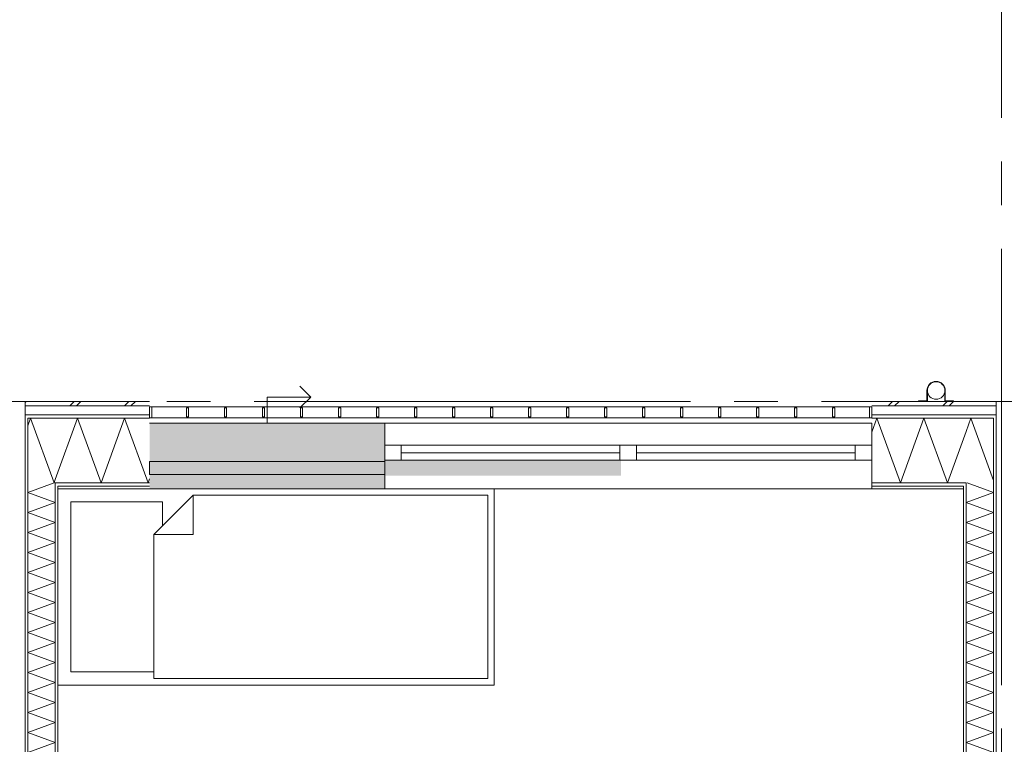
# Model space of a CAD drawing. Header units: millimetres. Extents: x -14925 to 266687, y -3550 to 35834.
# Tile 62 of 244: x 9000 to 13512, y 5678 to 9000. Entities that reach past the tile are written whole.
import ezdxf
from ezdxf.enums import TextEntityAlignment as Align

# ---------------------------------------------------------------- set-up
doc = ezdxf.new("R2010")
doc.units = ezdxf.units.MM
doc.header["$MEASUREMENT"] = 0
doc.linetypes.add('B0204', pattern=[2600, 2000, -200, 200, -200])
for name, color, linetype in [('34 Balustrades', 7, 'Continuous'), ('52 Riolering.SCHOON', 7, 'Continuous'), ('A Stramien', 7, 'Continuous'), ('New_21 Buitenwanden', 7, 'Continuous'), ('New_21 Buitenwanden 2D arcering', 7, 'Continuous'), ('New_21 Buitenwanden Afdek-arcering', 7, 'Continuous'), ('New_21 Buitenwanden Deuren', 7, 'Continuous'), ('New_21 Buitenwanden Doorsnede-arcering', 7, 'Continuous'), ('New_21 Buitenwanden Laagscheidingslijnen', 7, 'Continuous'), ('New_21 Buitenwanden Ramen', 7, 'Continuous'), ('New_22 C Binnenwanden', 7, 'Continuous'), ('New_22 C Binnenwanden Doorsnede-arcering', 7, 'Continuous'), ('New_22 C Binnenwanden Laagscheidingslijnen', 7, 'Continuous'), ('New_82 Interieur', 7, 'Continuous'), ('New_Z Gebruiksopp Zone omranding', 7, 'Continuous')]:
    doc.layers.add(name, color=color, linetype=linetype)
doc.styles.add('GENERATED_STYLE_2', font='verdana.ttf')
pattern_1 = [(180, (0, 0), (0, 100), [])]
pattern_2 = [(180, (0, 0), (0, 346.41), [0, -200]), (180, (-100, -173.2), (0, 346.41), [0, -200])]
pattern_3 = [(270, (0, 0), (100, 0), [])]
pattern_4 = [(90, (0, 0), (-100, 0), [])]

# ---------------------------------------------------------------- blocks, each defined once
blk = doc.blocks.new('Bed 01 26[3]_3', base_point=(11175, 5950))
at = {"layer": 'New_82 Interieur', "color": 7, "linetype": 'Continuous', "lineweight": 0}
for p, q in [((11175, 6850), (9175, 6850)), ((9175, 6850), (9175, 5950)), ((9795, 6820), (9795, 6640)), ((11175, 5950), (11175, 6850)), ((9615, 6640), (9795, 6640)), ((9175, 5950), (11175, 5950))]:
    blk.add_line(p, q, dxfattribs=at)
at = {"layer": 'New_82 Interieur', "color": 7, "linetype": 'Continuous', "lineweight": 0, "flags": 128}
for points in [[(11145, 5980), (11145, 6820), (9795, 6820), (9615, 6640), (9615, 5980)], [(9615, 6640), (9655, 6680), (9655, 6790), (9235, 6790), (9235, 6010), (9615, 6010)]]:
    blk.add_lwpolyline(points, close=True, dxfattribs=at)
blk = doc.blocks.new('*X147')
at = {"layer": 'New_21 Buitenwanden Doorsnede-arcering', "color": 7, "linetype": 'Continuous', "lineweight": 0}
blk.add_line((13402, 7055.3), (13463, 6887.7), dxfattribs=at)
blk = doc.blocks.new('*X149')
at = {"layer": 'New_21 Buitenwanden Doorsnede-arcering', "color": 7, "linetype": 'Continuous', "lineweight": 0}
for p, q in [((12980, 7230), (13000, 7250)), ((13010, 7230), (13030, 7250)), ((13230, 7230), (13250, 7250)), ((13260, 7230), (13280, 7250))]:
    blk.add_line(p, q, dxfattribs=at)
blk = doc.blocks.new('*X150')
at = {"layer": 'New_21 Buitenwanden Doorsnede-arcering', "color": 7, "linetype": 'Continuous', "lineweight": 0}
for q in [(13337, 7112.1), (13402, 7055.3)]:
    blk.add_line((13359.2, 7173), q, dxfattribs=at)
blk = doc.blocks.new('*X151')
at = {"layer": 'New_21 Buitenwanden Doorsnede-arcering', "color": 7, "linetype": 'Continuous', "lineweight": 0}
for p, q in [((12928.2, 7173), (12905, 7109.2)), ((12928.2, 7173), (13036, 6877)), ((13143.7, 7173), (13036, 6877)), ((13143.7, 7173), (13251.4, 6877)), ((13337, 7112.1), (13251.4, 6877))]:
    blk.add_line(p, q, dxfattribs=at)
blk = doc.blocks.new('Wall_8_3', base_point=(13325, 6850))
at = {"layer": 'New_21 Buitenwanden Doorsnede-arcering', "linetype": 'Continuous', "lineweight": 0, "true_color": 0x000000}
h = blk.add_hatch(dxfattribs=at)
h.set_pattern_fill('325_Houtachtig_plaatmate_E2', color=18, style=0, pattern_type=2)
h.set_pattern_definition(pattern_1)
h.paths.add_polyline_path([(13451.75, 7188), (12905, 7188), (12905, 7173), (13446.125, 7173)])
h = blk.add_hatch(dxfattribs=at)
h.set_pattern_fill('325_Houtachtig_plaatmate_E2', color=18, style=0, pattern_type=2)
h.set_pattern_definition(pattern_1)
h.paths.add_polyline_path([(13463, 7173), (13463, 7188), (13451.75, 7188), (13446.125, 7173)])
h = blk.add_hatch(dxfattribs=at)
h.set_pattern_fill('325_Houtachtig_plaatmate_E2', color=18, style=0, pattern_type=2)
h.set_pattern_definition(pattern_1)
h.paths.add_polyline_path([(13475, 7173), (13475, 7188), (13463, 7188), (13463, 7173)])
h = blk.add_hatch(dxfattribs=at)
h.set_pattern_fill('325_Houtachtig_plaatmate_E2', color=18, style=0, pattern_type=2)
h.set_pattern_definition(pattern_1)
h.paths.add_polyline_path([(13325, 6877), (12905, 6877), (12905, 6862), (13325, 6862)])
h = blk.add_hatch(dxfattribs=at)
h.set_pattern_fill('720_Gips_0003', color=18, style=0, pattern_type=2)
h.set_pattern_definition(pattern_2)
h.paths.add_polyline_path([(13325, 6862), (12905, 6862), (12905, 6850), (13325, 6850)])
h = blk.add_hatch(dxfattribs=at)
h.set_pattern_fill('325_Houtachtig_plaatmate_E2', color=18, style=0, pattern_type=2)
h.set_pattern_definition(pattern_1)
h.paths.add_polyline_path([(13325, 6862), (13329.5, 6862), (13335.125, 6877), (13325, 6877)])
h = blk.add_hatch(dxfattribs=at)
h.set_pattern_fill('325_Houtachtig_plaatmate_E2', color=18, style=0, pattern_type=2)
h.set_pattern_definition(pattern_1)
h.paths.add_polyline_path([(13337, 6862), (13337, 6877), (13335.125, 6877), (13329.5, 6862)])
at = {"layer": 'New_21 Buitenwanden', "color": 9, "linetype": 'Continuous', "lineweight": 0, "flags": 128}
for points in [[(13475, 7250), (12905, 7250)], [(12905, 6850), (13325, 6850)]]:
    blk.add_lwpolyline(points, dxfattribs=at)
at = {"layer": 'New_21 Buitenwanden Laagscheidingslijnen', "color": 9, "linetype": 'Continuous', "lineweight": 0}
for p, q in [((13467.5, 7230), (12905, 7230)), ((13451.75, 7188), (12905, 7188)), ((13337, 7173), (12905, 7173)), ((13446.125, 7173), (13337, 7173)), ((13325, 6877), (12905, 6877)), ((13325, 6862), (12905, 6862)), ((13335.125, 6877), (13325, 6877))]:
    blk.add_line(p, q, dxfattribs=at)
at = {"layer": 'New_21 Buitenwanden Laagscheidingslijnen', "color": 1, "linetype": 'Continuous', "lineweight": 0}
blk.add_line((13325, 6850), (13325, 6862), dxfattribs=at)
at = {"layer": 'New_22 C Binnenwanden', "color": 9, "linetype": 'Continuous', "lineweight": 0, "flags": 128}
for points in [[(13475, 7250), (13475, 7230)], [(13475, 7230), (13475, 7188)], [(13475, 7188), (13475, 7173)]]:
    blk.add_lwpolyline(points, dxfattribs=at)
at = {"layer": 'New_22 C Binnenwanden Laagscheidingslijnen', "color": 9, "linetype": 'Continuous', "lineweight": 0}
for p, q in [((13475, 7230), (13467.5, 7230)), ((13463, 7188), (13451.75, 7188)), ((13475, 7188), (13463, 7188)), ((13463, 7173), (13446.125, 7173)), ((13337, 6877), (13335.125, 6877))]:
    blk.add_line(p, q, dxfattribs=at)
at = {"layer": 'New_22 C Binnenwanden Laagscheidingslijnen', "color": 1, "linetype": 'Continuous', "lineweight": 0}
for p, q in [((13463, 6877), (13463, 7173)), ((13337, 6862), (13337, 6877))]:
    blk.add_line(p, q, dxfattribs=at)
at = {"layer": 'New_21 Buitenwanden', "color": 1, "lineweight": 0}
for name in ['*X149', '*X151', '*X150', '*X147']:
    blk.add_blockref(name, (0, 0), dxfattribs=at)
blk = doc.blocks.new('*X180')
at = {"layer": 'New_22 C Binnenwanden Doorsnede-arcering', "color": 7, "linetype": 'Continuous', "lineweight": 0}
for p, q in [((13342.6, 6877), (13463, 6833.2)), ((13337, 6787.3), (13463, 6833.2)), ((13337, 6787.3), (13463, 6741.5)), ((13337, 6695.6), (13463, 6741.5)), ((13337, 6695.6), (13463, 6649.7)), ((13337, 6603.9), (13463, 6649.7)), ((13337, 6603.9), (13463, 6558)), ((13337, 6512.2), (13463, 6558)), ((13337, 6512.2), (13463, 6466.3)), ((13337, 6420.4), (13463, 6466.3)), ((13337, 6420.4), (13463, 6374.6)), ((13337, 6328.7), (13463, 6374.6)), ((13337, 6328.7), (13463, 6282.9)), ((13337, 6237), (13463, 6282.9)), ((13337, 6237), (13463, 6191.1)), ((13337, 6145.3), (13463, 6191.1)), ((13337, 6145.3), (13463, 6099.4)), ((13337, 6053.6), (13463, 6099.4)), ((13337, 6053.6), (13463, 6007.7)), ((13337, 5961.8), (13463, 6007.7)), ((13337, 5961.8), (13463, 5916)), ((13337, 5870.1), (13463, 5916)), ((13337, 5870.1), (13463, 5824.3)), ((13337, 5778.4), (13463, 5824.3)), ((13337, 5778.4), (13463, 5732.5)), ((13337, 5686.7), (13463, 5732.5)), ((13337, 5686.7), (13463, 5640.8)), ((13337, 5595), (13463, 5640.8)), ((13337, 5595), (13463, 5549.1)), ((13337, 5503.2), (13463, 5549.1)), ((13337, 5503.2), (13463, 5457.4)), ((13337, 5411.5), (13463, 5457.4)), ((13337, 5411.5), (13463, 5365.6)), ((13337, 5319.8), (13463, 5365.6)), ((13337, 5319.8), (13463, 5273.9)), ((13337, 5228.1), (13463, 5273.9)), ((13337, 5228.1), (13463, 5182.2)), ((13341.5, 5138), (13463, 5182.2))]:
    blk.add_line(p, q, dxfattribs=at)
blk = doc.blocks.new('*X181')
at = {"layer": 'New_22 C Binnenwanden Doorsnede-arcering', "color": 7, "linetype": 'Continuous', "lineweight": 0}
for q in [(13341.5, 5138), (13458.8, 5092)]:
    blk.add_line((13337, 5136.3), q, dxfattribs=at)
blk = doc.blocks.new('*X182')
at = {"layer": 'New_22 C Binnenwanden Doorsnede-arcering', "color": 7, "linetype": 'Continuous', "lineweight": 0}
for p, q in [((13337, 5044.6), (13463, 5090.5)), ((13458.8, 5092), (13463, 5090.5)), ((13337, 5044.6), (13463, 4998.8)), ((13337, 4952.9), (13463, 4998.8)), ((13337, 4952.9), (13463, 4907)), ((13337, 4861.2), (13463, 4907)), ((13337, 4861.2), (13463, 4815.3)), ((13337, 4769.5), (13463, 4815.3)), ((13337, 4769.5), (13463, 4723.6)), ((13337, 4677.7), (13463, 4723.6)), ((13337, 4677.7), (13463, 4631.9)), ((13337, 4586), (13463, 4631.9)), ((13337, 4586), (13463, 4540.2)), ((13337, 4494.3), (13463, 4540.2)), ((13337, 4494.3), (13463, 4448.4)), ((13337, 4402.6), (13463, 4448.4)), ((13337, 4402.6), (13463, 4356.7)), ((13337, 4310.9), (13463, 4356.7)), ((13337, 4310.9), (13463, 4265)), ((13337, 4219.1), (13463, 4265)), ((13337, 4219.1), (13463, 4173.3)), ((13337, 4127.4), (13463, 4173.3)), ((13337, 4127.4), (13463, 4081.6)), ((13337, 4035.7), (13463, 4081.6)), ((13337, 4035.7), (13463, 3989.8)), ((13337, 3944), (13463, 3989.8)), ((13337, 3944), (13463, 3898.1)), ((13337, 3852.3), (13463, 3898.1)), ((13337, 3852.3), (13463, 3806.4)), ((13337, 3760.5), (13463, 3806.4)), ((13337, 3760.5), (13463, 3714.7)), ((13337, 3668.8), (13463, 3714.7)), ((13337, 3668.8), (13463, 3623)), ((13337, 3577.1), (13463, 3623)), ((13337, 3577.1), (13463, 3531.2)), ((13337, 3485.4), (13463, 3531.2)), ((13337, 3485.4), (13463, 3439.5)), ((13337, 3393.7), (13463, 3439.5)), ((13337, 3393.7), (13463, 3347.8)), ((13337, 3301.9), (13463, 3347.8)), ((13337, 3301.9), (13463, 3256.1)), ((13337, 3210.2), (13463, 3256.1)), ((13337, 3210.2), (13463, 3164.4)), ((13337, 3118.5), (13463, 3164.4)), ((13337, 3118.5), (13463, 3072.6)), ((13337, 3026.8), (13463, 3072.6)), ((13337, 3026.8), (13463, 2980.9)), ((13337, 2935.1), (13463, 2980.9)), ((13337, 2935.1), (13463, 2889.2)), ((13337, 2843.3), (13463, 2889.2)), ((13337, 2843.3), (13463, 2797.5)), ((13337, 2751.6), (13463, 2797.5)), ((13337, 2751.6), (13463, 2705.8)), ((13337, 2659.9), (13463, 2705.8)), ((13337, 2659.9), (13463, 2614)), ((13337, 2568.2), (13463, 2614)), ((13337, 2568.2), (13463, 2522.3)), ((13337, 2476.5), (13463, 2522.3)), ((13337, 2476.5), (13463, 2430.6)), ((13337, 2384.7), (13463, 2430.6)), ((13337, 2384.7), (13463, 2338.9)), ((13337, 2293), (13463, 2338.9)), ((13337, 2293), (13463, 2247.2)), ((13337, 2201.3), (13463, 2247.2)), ((13337, 2201.3), (13463, 2155.4)), ((13337, 2109.6), (13463, 2155.4)), ((13337, 2109.6), (13463, 2063.7)), ((13337, 2017.9), (13463, 2063.7)), ((13337, 2017.9), (13463, 1972)), ((13337, 1926.1), (13463, 1972)), ((13337, 1926.1), (13463, 1880.3)), ((13337, 1834.4), (13463, 1880.3)), ((13337, 1834.4), (13463, 1788.5)), ((13337, 1742.7), (13463, 1788.5)), ((13337, 1742.7), (13463, 1696.8)), ((13449.7, 1692), (13463, 1696.8))]:
    blk.add_line(p, q, dxfattribs=at)
blk = doc.blocks.new('*X183')
at = {"layer": 'New_22 C Binnenwanden Doorsnede-arcering', "color": 7, "linetype": 'Continuous', "lineweight": 0}
for q in [(13449.7, 1692), (13350.7, 1646)]:
    blk.add_line((13337, 1651), q, dxfattribs=at)
blk = doc.blocks.new('*X184')
at = {"layer": 'New_22 C Binnenwanden Doorsnede-arcering', "color": 7, "linetype": 'Continuous', "lineweight": 0}
for p, q in [((13350.7, 1646), (13463, 1605.1)), ((13337, 1559.2), (13463, 1605.1)), ((13337, 1559.2), (13463, 1513.4)), ((13337, 1467.5), (13463, 1513.4)), ((13337, 1467.5), (13463, 1421.7)), ((13337, 1375.8), (13463, 1421.7)), ((13337, 1375.8), (13463, 1329.9)), ((13337, 1284.1), (13463, 1329.9)), ((13337, 1284.1), (13463, 1238.2)), ((13337, 1192.4), (13463, 1238.2)), ((13337, 1192.4), (13463, 1146.5)), ((13337, 1100.6), (13463, 1146.5)), ((13337, 1100.6), (13463, 1054.8)), ((13337, 1008.9), (13463, 1054.8)), ((13337, 1008.9), (13463, 963.1)), ((13337, 917.2), (13463, 963.1)), ((13337, 917.2), (13463, 871.3)), ((13337, 825.5), (13463, 871.3)), ((13337, 825.5), (13463, 779.6)), ((13337, 733.8), (13463, 779.6)), ((13337, 733.8), (13463, 687.9)), ((13337, 642), (13463, 687.9)), ((13337, 642), (13463, 596.2)), ((13337, 550.3), (13463, 596.2)), ((13337, 550.3), (13463, 504.5)), ((13337, 458.6), (13463, 504.5)), ((13337, 458.6), (13463, 412.7)), ((13353.8, 373), (13463, 412.7))]:
    blk.add_line(p, q, dxfattribs=at)
blk = doc.blocks.new('Wall_13_3', base_point=(13325, 400))
at = {"layer": 'New_22 C Binnenwanden Doorsnede-arcering', "linetype": 'Continuous', "lineweight": 0, "true_color": 0x000000}
h = blk.add_hatch(dxfattribs=at)
h.set_pattern_fill('325_Houtachtig_plaatmate_E2', color=18, style=0, pattern_type=2)
h.set_pattern_definition(pattern_3)
h.paths.add_polyline_path([(13475, 77), (13475, 7173), (13463, 7173), (13463, 77)])
h = blk.add_hatch(dxfattribs=at)
h.set_pattern_fill('325_Houtachtig_plaatmate_E2', color=18, style=0, pattern_type=2)
h.set_pattern_definition(pattern_3)
h.paths.add_polyline_path([(13325, 6850), (13329.5, 6862), (13325, 6862)])
h = blk.add_hatch(dxfattribs=at)
h.set_pattern_fill('325_Houtachtig_plaatmate_E2', color=18, style=0, pattern_type=2)
h.set_pattern_definition(pattern_3)
h.paths.add_polyline_path([(13337, 5150), (13337, 6862), (13329.5, 6862), (13325, 6850), (13325, 5150)])
h = blk.add_hatch(dxfattribs=at)
h.set_pattern_fill('325_Houtachtig_plaatmate_E2', color=18, style=0, pattern_type=2)
h.set_pattern_definition(pattern_3)
h.paths.add_polyline_path([(13337, 5138), (13337, 5150), (13325, 5150), (13325, 5138)])
h = blk.add_hatch(dxfattribs=at)
h.set_pattern_fill('325_Houtachtig_plaatmate_E2', color=18, style=0, pattern_type=2)
h.set_pattern_definition(pattern_3)
h.paths.add_polyline_path([(13337, 5080), (13337, 5092), (13325, 5092), (13325, 5080)])
h = blk.add_hatch(dxfattribs=at)
h.set_pattern_fill('325_Houtachtig_plaatmate_E2', color=18, style=0, pattern_type=2)
h.set_pattern_definition(pattern_3)
h.paths.add_polyline_path([(13337, 1704), (13337, 5080), (13325, 5080), (13325, 1704)])
h = blk.add_hatch(dxfattribs=at)
h.set_pattern_fill('325_Houtachtig_plaatmate_E2', color=18, style=0, pattern_type=2)
h.set_pattern_definition(pattern_3)
h.paths.add_polyline_path([(13337, 1692), (13337, 1704), (13325, 1704), (13325, 1692)])
h = blk.add_hatch(dxfattribs=at)
h.set_pattern_fill('325_Houtachtig_plaatmate_E2', color=18, style=0, pattern_type=2)
h.set_pattern_definition(pattern_3)
h.paths.add_polyline_path([(13337, 1634), (13337, 1646), (13325, 1646), (13325, 1634)])
h = blk.add_hatch(dxfattribs=at)
h.set_pattern_fill('325_Houtachtig_plaatmate_E2', color=18, style=0, pattern_type=2)
h.set_pattern_definition(pattern_3)
h.paths.add_polyline_path([(13337, 388), (13337, 1634), (13325, 1634), (13325, 400), (13329.5, 388)])
h = blk.add_hatch(dxfattribs=at)
h.set_pattern_fill('325_Houtachtig_plaatmate_E2', color=18, style=0, pattern_type=2)
h.set_pattern_definition(pattern_3)
h.paths.add_polyline_path([(13329.5, 388), (13325, 400), (13325, 388)])
at = {"layer": 'New_21 Buitenwanden Laagscheidingslijnen', "color": 1, "linetype": 'Continuous', "lineweight": 0}
for p, q in [((13325, 6850), (13325, 6862)), ((13325, 400), (13325, 388))]:
    blk.add_line(p, q, dxfattribs=at)
at = {"layer": 'New_22 C Binnenwanden', "color": 1, "linetype": 'Continuous', "lineweight": 0, "flags": 128}
for points in [[(13475, 77), (13475, 7173)], [(13325, 6850), (13325, 5150)], [(13325, 5080), (13325, 1704)], [(13325, 1634), (13325, 400)]]:
    blk.add_lwpolyline(points, dxfattribs=at)
at = {"layer": 'New_22 C Binnenwanden Laagscheidingslijnen', "color": 1, "linetype": 'Continuous', "lineweight": 0}
for p, q in [((13463, 6877), (13463, 7173)), ((13337, 6862), (13337, 6877)), ((13337, 6862), (13337, 5138)), ((13463, 6877), (13463, 373)), ((13337, 5138), (13325, 5138)), ((13325, 5092), (13337, 5092)), ((13337, 5092), (13337, 1692)), ((13337, 1692), (13325, 1692)), ((13325, 1646), (13337, 1646)), ((13337, 1646), (13337, 388)), ((13337, 373), (13337, 388)), ((13463, 77), (13463, 373))]:
    blk.add_line(p, q, dxfattribs=at)
at = {"layer": 'New_22 C Binnenwanden', "color": 1, "lineweight": 0}
for name in ['*X180', '*X181', '*X182', '*X183', '*X184']:
    blk.add_blockref(name, (0, 0), dxfattribs=at)
blk = doc.blocks.new('*X186')
at = {"layer": 'New_22 C Binnenwanden Doorsnede-arcering', "color": 7, "linetype": 'Continuous', "lineweight": 0}
for p, q in [((9113.8, 2642), (9037, 2614)), ((9163, 2568.2), (9037, 2614)), ((9163, 2568.2), (9037, 2522.3)), ((9163, 2476.5), (9037, 2522.3)), ((9163, 2476.5), (9037, 2430.6)), ((9163, 2384.7), (9037, 2430.6)), ((9163, 2384.7), (9037, 2338.9)), ((9163, 2293), (9037, 2338.9)), ((9163, 2293), (9037, 2247.2)), ((9163, 2201.3), (9037, 2247.2)), ((9163, 2201.3), (9037, 2155.4)), ((9163, 2109.6), (9037, 2155.4)), ((9163, 2109.6), (9037, 2063.7)), ((9163, 2017.9), (9037, 2063.7)), ((9163, 2017.9), (9037, 1972)), ((9163, 1926.1), (9037, 1972)), ((9163, 1926.1), (9037, 1880.3)), ((9163, 1834.4), (9037, 1880.3)), ((9163, 1834.4), (9037, 1788.5)), ((9163, 1742.7), (9037, 1788.5)), ((9163, 1742.7), (9037, 1696.8)), ((9163, 1651), (9037, 1696.8)), ((9163, 1651), (9037, 1605.1)), ((9163, 1559.2), (9037, 1605.1)), ((9163, 1559.2), (9037, 1513.4)), ((9163, 1467.5), (9037, 1513.4)), ((9163, 1467.5), (9037, 1421.7)), ((9163, 1375.8), (9037, 1421.7)), ((9163, 1375.8), (9037, 1329.9)), ((9163, 1284.1), (9037, 1329.9)), ((9163, 1284.1), (9037, 1238.2)), ((9163, 1192.4), (9037, 1238.2)), ((9163, 1192.4), (9037, 1146.5)), ((9163, 1100.6), (9037, 1146.5)), ((9163, 1100.6), (9037, 1054.8)), ((9163, 1008.9), (9037, 1054.8)), ((9163, 1008.9), (9037, 963.1)), ((9163, 917.2), (9037, 963.1)), ((9163, 917.2), (9037, 871.3)), ((9163, 825.5), (9037, 871.3)), ((9163, 825.5), (9037, 779.6)), ((9163, 733.8), (9037, 779.6)), ((9163, 733.8), (9037, 687.9)), ((9163, 642), (9037, 687.9)), ((9163, 642), (9037, 596.2)), ((9163, 550.3), (9037, 596.2)), ((9163, 550.3), (9037, 504.5)), ((9163, 458.6), (9037, 504.5)), ((9163, 458.6), (9037, 412.7)), ((9146.2, 373), (9037, 412.7))]:
    blk.add_line(p, q, dxfattribs=at)
blk = doc.blocks.new('*X187')
at = {"layer": 'New_22 C Binnenwanden Doorsnede-arcering', "color": 7, "linetype": 'Continuous', "lineweight": 0}
for q in [(9085.8, 2688), (9113.8, 2642)]:
    blk.add_line((9163, 2659.9), q, dxfattribs=at)
blk = doc.blocks.new('*X188')
at = {"layer": 'New_22 C Binnenwanden Doorsnede-arcering', "color": 7, "linetype": 'Continuous', "lineweight": 0}
for p, q in [((9156.7, 4492), (9037, 4448.4)), ((9163, 4402.6), (9037, 4448.4)), ((9163, 4402.6), (9037, 4356.7)), ((9163, 4310.9), (9037, 4356.7)), ((9163, 4310.9), (9037, 4265)), ((9163, 4219.1), (9037, 4265)), ((9163, 4219.1), (9037, 4173.3)), ((9163, 4127.4), (9037, 4173.3)), ((9163, 4127.4), (9037, 4081.6)), ((9163, 4035.7), (9037, 4081.6)), ((9163, 4035.7), (9037, 3989.8)), ((9163, 3944), (9037, 3989.8)), ((9163, 3944), (9037, 3898.1)), ((9163, 3852.3), (9037, 3898.1)), ((9163, 3852.3), (9037, 3806.4)), ((9163, 3760.5), (9037, 3806.4)), ((9163, 3760.5), (9037, 3714.7)), ((9163, 3668.8), (9037, 3714.7)), ((9163, 3668.8), (9037, 3623)), ((9163, 3577.1), (9037, 3623)), ((9163, 3577.1), (9037, 3531.2)), ((9163, 3485.4), (9037, 3531.2)), ((9163, 3485.4), (9037, 3439.5)), ((9163, 3393.7), (9037, 3439.5)), ((9163, 3393.7), (9037, 3347.8)), ((9163, 3301.9), (9037, 3347.8)), ((9163, 3301.9), (9037, 3256.1)), ((9163, 3210.2), (9037, 3256.1)), ((9163, 3210.2), (9037, 3164.4)), ((9163, 3118.5), (9037, 3164.4)), ((9163, 3118.5), (9037, 3072.6)), ((9163, 3026.8), (9037, 3072.6)), ((9163, 3026.8), (9037, 2980.9)), ((9163, 2935.1), (9037, 2980.9)), ((9163, 2935.1), (9037, 2889.2)), ((9163, 2843.3), (9037, 2889.2)), ((9163, 2843.3), (9037, 2797.5)), ((9163, 2751.6), (9037, 2797.5)), ((9163, 2751.6), (9037, 2705.8)), ((9085.8, 2688), (9037, 2705.8))]:
    blk.add_line(p, q, dxfattribs=at)
blk = doc.blocks.new('*X189')
at = {"layer": 'New_22 C Binnenwanden Doorsnede-arcering', "color": 7, "linetype": 'Continuous', "lineweight": 0}
for q in [(9042.9, 4538), (9156.7, 4492)]:
    blk.add_line((9163, 4494.3), q, dxfattribs=at)
blk = doc.blocks.new('*X190')
at = {"layer": 'New_22 C Binnenwanden Doorsnede-arcering', "color": 7, "linetype": 'Continuous', "lineweight": 0}
for p, q in [((9157.4, 6877), (9037, 6833.2)), ((9163, 6787.3), (9037, 6833.2)), ((9163, 6787.3), (9037, 6741.5)), ((9163, 6695.6), (9037, 6741.5)), ((9163, 6695.6), (9037, 6649.7)), ((9163, 6603.9), (9037, 6649.7)), ((9163, 6603.9), (9037, 6558)), ((9163, 6512.2), (9037, 6558)), ((9163, 6512.2), (9037, 6466.3)), ((9163, 6420.4), (9037, 6466.3)), ((9163, 6420.4), (9037, 6374.6)), ((9163, 6328.7), (9037, 6374.6)), ((9163, 6328.7), (9037, 6282.9)), ((9163, 6237), (9037, 6282.9)), ((9163, 6237), (9037, 6191.1)), ((9163, 6145.3), (9037, 6191.1)), ((9163, 6145.3), (9037, 6099.4)), ((9163, 6053.6), (9037, 6099.4)), ((9163, 6053.6), (9037, 6007.7)), ((9163, 5961.8), (9037, 6007.7)), ((9163, 5961.8), (9037, 5916)), ((9163, 5870.1), (9037, 5916)), ((9163, 5870.1), (9037, 5824.3)), ((9163, 5778.4), (9037, 5824.3)), ((9163, 5778.4), (9037, 5732.5)), ((9163, 5686.7), (9037, 5732.5)), ((9163, 5686.7), (9037, 5640.8)), ((9163, 5595), (9037, 5640.8)), ((9163, 5595), (9037, 5549.1)), ((9163, 5503.2), (9037, 5549.1)), ((9163, 5503.2), (9037, 5457.4)), ((9163, 5411.5), (9037, 5457.4)), ((9163, 5411.5), (9037, 5365.6)), ((9163, 5319.8), (9037, 5365.6)), ((9163, 5319.8), (9037, 5273.9)), ((9163, 5228.1), (9037, 5273.9)), ((9163, 5228.1), (9037, 5182.2)), ((9163, 5136.3), (9037, 5182.2)), ((9163, 5136.3), (9037, 5090.5)), ((9163, 5044.6), (9037, 5090.5)), ((9163, 5044.6), (9037, 4998.8)), ((9163, 4952.9), (9037, 4998.8)), ((9163, 4952.9), (9037, 4907)), ((9163, 4861.2), (9037, 4907)), ((9163, 4861.2), (9037, 4815.3)), ((9163, 4769.5), (9037, 4815.3)), ((9163, 4769.5), (9037, 4723.6)), ((9163, 4677.7), (9037, 4723.6)), ((9163, 4677.7), (9037, 4631.9)), ((9163, 4586), (9037, 4631.9)), ((9163, 4586), (9037, 4540.2)), ((9042.9, 4538), (9037, 4540.2))]:
    blk.add_line(p, q, dxfattribs=at)
blk = doc.blocks.new('Wall_14_3', base_point=(9175, 400))
at = {"layer": 'New_22 C Binnenwanden Doorsnede-arcering', "linetype": 'Continuous', "lineweight": 0, "true_color": 0x000000}
h = blk.add_hatch(dxfattribs=at)
h.set_pattern_fill('325_Houtachtig_plaatmate_E2', color=18, style=0, pattern_type=2)
h.set_pattern_definition(pattern_4)
h.paths.add_polyline_path([(9025, 7173), (9025, 77), (9037, 77), (9037, 7173)])
h = blk.add_hatch(dxfattribs=at)
h.set_pattern_fill('325_Houtachtig_plaatmate_E2', color=18, style=0, pattern_type=2)
h.set_pattern_definition(pattern_4)
h.paths.add_polyline_path([(9163, 6862), (9163, 4550), (9175, 4550), (9175, 6850), (9170.5, 6862)])
h = blk.add_hatch(dxfattribs=at)
h.set_pattern_fill('325_Houtachtig_plaatmate_E2', color=18, style=0, pattern_type=2)
h.set_pattern_definition(pattern_4)
h.paths.add_polyline_path([(9170.5, 6862), (9175, 6850), (9175, 6862)])
h = blk.add_hatch(dxfattribs=at)
h.set_pattern_fill('325_Houtachtig_plaatmate_E2', color=18, style=0, pattern_type=2)
h.set_pattern_definition(pattern_4)
h.paths.add_polyline_path([(9163, 4550), (9163, 4538), (9175, 4538), (9175, 4550)])
h = blk.add_hatch(dxfattribs=at)
h.set_pattern_fill('325_Houtachtig_plaatmate_E2', color=18, style=0, pattern_type=2)
h.set_pattern_definition(pattern_4)
h.paths.add_polyline_path([(9163, 4492), (9163, 4480), (9175, 4480), (9175, 4492)])
h = blk.add_hatch(dxfattribs=at)
h.set_pattern_fill('325_Houtachtig_plaatmate_E2', color=18, style=0, pattern_type=2)
h.set_pattern_definition(pattern_4)
h.paths.add_polyline_path([(9163, 4480), (9163, 2700), (9175, 2700), (9175, 4480)])
h = blk.add_hatch(dxfattribs=at)
h.set_pattern_fill('325_Houtachtig_plaatmate_E2', color=18, style=0, pattern_type=2)
h.set_pattern_definition(pattern_4)
h.paths.add_polyline_path([(9163, 2700), (9163, 2688), (9175, 2688), (9175, 2700)])
h = blk.add_hatch(dxfattribs=at)
h.set_pattern_fill('325_Houtachtig_plaatmate_E2', color=18, style=0, pattern_type=2)
h.set_pattern_definition(pattern_4)
h.paths.add_polyline_path([(9163, 2642), (9163, 2630), (9175, 2630), (9175, 2642)])
h = blk.add_hatch(dxfattribs=at)
h.set_pattern_fill('325_Houtachtig_plaatmate_E2', color=18, style=0, pattern_type=2)
h.set_pattern_definition(pattern_4)
h.paths.add_polyline_path([(9163, 2630), (9163, 388), (9170.5, 388), (9175, 400), (9175, 2630)])
h = blk.add_hatch(dxfattribs=at)
h.set_pattern_fill('325_Houtachtig_plaatmate_E2', color=18, style=0, pattern_type=2)
h.set_pattern_definition(pattern_4)
h.paths.add_polyline_path([(9175, 400), (9170.5, 388), (9175, 388)])
at = {"layer": 'New_21 Buitenwanden Laagscheidingslijnen', "color": 1, "linetype": 'Continuous', "lineweight": 0}
for p, q in [((9175, 6850), (9175, 6862)), ((9175, 400), (9175, 388))]:
    blk.add_line(p, q, dxfattribs=at)
at = {"layer": 'New_22 C Binnenwanden', "color": 1, "linetype": 'Continuous', "lineweight": 0, "flags": 128}
for points in [[(9025, 7173), (9025, 77)], [(9175, 4550), (9175, 6850)], [(9175, 2700), (9175, 4480)], [(9175, 400), (9175, 2630)]]:
    blk.add_lwpolyline(points, dxfattribs=at)
at = {"layer": 'New_22 C Binnenwanden Laagscheidingslijnen', "color": 1, "linetype": 'Continuous', "lineweight": 0}
for p, q in [((9037, 7173), (9037, 6877)), ((9037, 373), (9037, 6877)), ((9163, 6877), (9163, 6862)), ((9163, 4538), (9163, 6862)), ((9175, 4538), (9163, 4538)), ((9163, 4492), (9175, 4492)), ((9163, 2688), (9163, 4492)), ((9175, 2688), (9163, 2688)), ((9163, 2642), (9175, 2642)), ((9163, 388), (9163, 2642)), ((9037, 373), (9037, 77)), ((9163, 388), (9163, 373))]:
    blk.add_line(p, q, dxfattribs=at)
at = {"layer": 'New_22 C Binnenwanden', "color": 1, "lineweight": 0}
for name in ['*X190', '*X189', '*X188', '*X187', '*X186']:
    blk.add_blockref(name, (0, 0), dxfattribs=at)
blk = doc.blocks.new('*X349')
at = {"layer": 'New_21 Buitenwanden Doorsnede-arcering', "color": 7, "linetype": 'Continuous', "lineweight": 0}
for p, q in [((9049.8, 7173), (9037, 7138)), ((9049.8, 7173), (9157.5, 6877)), ((9161.1, 6887), (9157.5, 6877))]:
    blk.add_line(p, q, dxfattribs=at)
blk = doc.blocks.new('*X350')
at = {"layer": 'New_21 Buitenwanden Doorsnede-arcering', "color": 7, "linetype": 'Continuous', "lineweight": 0}
blk.add_line((9025, 7245), (9026.4, 7246.4), dxfattribs=at)
blk = doc.blocks.new('*X351')
at = {"layer": 'New_21 Buitenwanden Doorsnede-arcering', "color": 7, "linetype": 'Continuous', "lineweight": 0}
for p, q in [((9026.4, 7246.4), (9030, 7250)), ((9230, 7230), (9250, 7250)), ((9260, 7230), (9280, 7250)), ((9480, 7230), (9500, 7250)), ((9510, 7230), (9530, 7250))]:
    blk.add_line(p, q, dxfattribs=at)
blk = doc.blocks.new('*X352')
at = {"layer": 'New_21 Buitenwanden Doorsnede-arcering', "color": 7, "linetype": 'Continuous', "lineweight": 0}
for p, q in [((9265.2, 7173), (9163, 6892.1)), ((9265.2, 7173), (9373, 6877)), ((9480.7, 7173), (9373, 6877)), ((9480.7, 7173), (9588.4, 6877)), ((9595, 6895), (9588.4, 6877))]:
    blk.add_line(p, q, dxfattribs=at)
blk = doc.blocks.new('*X353')
at = {"layer": 'New_21 Buitenwanden Doorsnede-arcering', "color": 7, "linetype": 'Continuous', "lineweight": 0}
blk.add_line((9163, 6892.1), (9161.1, 6887), dxfattribs=at)
blk = doc.blocks.new('Wall_43_3', base_point=(9595, 6850))
at = {"layer": 'New_21 Buitenwanden Doorsnede-arcering', "linetype": 'Continuous', "lineweight": 0, "true_color": 0x000000}
h = blk.add_hatch(dxfattribs=at)
h.set_pattern_fill('325_Houtachtig_plaatmate_E2', color=18, style=0, pattern_type=2)
h.set_pattern_definition(pattern_1)
h.paths.add_polyline_path([(9025, 7188), (9025, 7173), (9037, 7173), (9037, 7188)])
h = blk.add_hatch(dxfattribs=at)
h.set_pattern_fill('325_Houtachtig_plaatmate_E2', color=18, style=0, pattern_type=2)
h.set_pattern_definition(pattern_1)
h.paths.add_polyline_path([(9037, 7188), (9037, 7173), (9053.875, 7173), (9048.25, 7188)])
h = blk.add_hatch(dxfattribs=at)
h.set_pattern_fill('325_Houtachtig_plaatmate_E2', color=18, style=0, pattern_type=2)
h.set_pattern_definition(pattern_1)
h.paths.add_polyline_path([(9595, 7188), (9048.25, 7188), (9053.875, 7173), (9595, 7173)])
h = blk.add_hatch(dxfattribs=at)
h.set_pattern_fill('325_Houtachtig_plaatmate_E2', color=18, style=0, pattern_type=2)
h.set_pattern_definition(pattern_1)
h.paths.add_polyline_path([(9163, 6877), (9163, 6862), (9170.5, 6862), (9164.875, 6877)])
h = blk.add_hatch(dxfattribs=at)
h.set_pattern_fill('325_Houtachtig_plaatmate_E2', color=18, style=0, pattern_type=2)
h.set_pattern_definition(pattern_1)
h.paths.add_polyline_path([(9175, 6877), (9164.875, 6877), (9170.5, 6862), (9175, 6862)])
h = blk.add_hatch(dxfattribs=at)
h.set_pattern_fill('325_Houtachtig_plaatmate_E2', color=18, style=0, pattern_type=2)
h.set_pattern_definition(pattern_1)
h.paths.add_polyline_path([(9175, 6862), (9595, 6862), (9595, 6877), (9175, 6877)])
h = blk.add_hatch(dxfattribs=at)
h.set_pattern_fill('720_Gips_0003', color=18, style=0, pattern_type=2)
h.set_pattern_definition(pattern_2)
h.paths.add_polyline_path([(9175, 6850), (9595, 6850), (9595, 6862), (9175, 6862)])
at = {"layer": 'New_21 Buitenwanden', "color": 9, "linetype": 'Continuous', "lineweight": 0, "flags": 128}
for points in [[(9595, 7250), (9025, 7250)], [(9175, 6850), (9595, 6850)]]:
    blk.add_lwpolyline(points, dxfattribs=at)
at = {"layer": 'New_21 Buitenwanden Laagscheidingslijnen', "color": 9, "linetype": 'Continuous', "lineweight": 0}
for p, q in [((9595, 7230), (9032.5, 7230)), ((9595, 7188), (9048.25, 7188)), ((9163, 7173), (9053.875, 7173)), ((9595, 7173), (9163, 7173)), ((9175, 6877), (9164.875, 6877)), ((9595, 6877), (9175, 6877)), ((9595, 6862), (9175, 6862))]:
    blk.add_line(p, q, dxfattribs=at)
at = {"layer": 'New_21 Buitenwanden Laagscheidingslijnen', "color": 1, "linetype": 'Continuous', "lineweight": 0}
blk.add_line((9175, 6850), (9175, 6862), dxfattribs=at)
at = {"layer": 'New_22 C Binnenwanden', "color": 9, "linetype": 'Continuous', "lineweight": 0, "flags": 128}
for points in [[(9025, 7250), (9025, 7230)], [(9025, 7230), (9025, 7188)], [(9025, 7188), (9025, 7173)]]:
    blk.add_lwpolyline(points, dxfattribs=at)
at = {"layer": 'New_22 C Binnenwanden Laagscheidingslijnen', "color": 9, "linetype": 'Continuous', "lineweight": 0}
for p, q in [((9025, 7230), (9032.5, 7230)), ((9025, 7188), (9037, 7188)), ((9037, 7188), (9048.25, 7188)), ((9037, 7173), (9053.875, 7173)), ((9163, 6877), (9164.875, 6877))]:
    blk.add_line(p, q, dxfattribs=at)
at = {"layer": 'New_22 C Binnenwanden Laagscheidingslijnen', "color": 1, "linetype": 'Continuous', "lineweight": 0}
for p, q in [((9037, 7173), (9037, 6877)), ((9163, 6877), (9163, 6862))]:
    blk.add_line(p, q, dxfattribs=at)
at = {"layer": 'New_21 Buitenwanden', "color": 1, "lineweight": 0}
for name in ['*X350', '*X351', '*X349', '*X352', '*X353']:
    blk.add_blockref(name, (0, 0), dxfattribs=at)
blk = doc.blocks.new('Rnx horizontaal 26[27]_3')
at = {"layer": 'New_21 Buitenwanden Ramen', "color": 7, "linetype": 'Continuous', "lineweight": 0}
for p, q in [((12905, 7150), (10673, 7150)), ((10673, 7150), (10673, 7130)), ((10673, 7130), (10673, 7088)), ((12905, 7150), (12905, 7130)), ((12905, 7130), (12905, 7088)), ((10673, 7088), (10673, 7073)), ((12905, 7088), (12905, 7073)), ((10673, 7073), (10673, 7050)), ((10749, 7050), (10673, 7050)), ((10673, 7050), (10673, 6980)), ((10673, 7050), (10673, 6980)), ((10749, 6980), (10749, 7050)), ((11751, 7050), (10749, 7050)), ((11789, 7050), (11751, 7050)), ((11751, 7050), (11751, 6980)), ((11827, 7050), (11789, 7050)), ((11827, 6980), (11827, 7050)), ((12829, 7050), (11827, 7050)), ((12905, 7050), (12829, 7050)), ((12829, 7050), (12829, 6980)), ((12905, 7073), (12905, 7050)), ((12905, 7050), (12905, 6980)), ((12905, 7050), (12905, 6980)), ((11751, 7015), (10749, 7015)), ((12829, 7015), (11827, 7015)), ((10673, 6980), (10749, 6980)), ((10673, 6980), (10673, 6877)), ((10673, 6980), (10673, 6877)), ((10749, 6980), (11751, 6980)), ((11751, 6980), (11789, 6980)), ((11789, 6980), (11827, 6980)), ((11827, 6980), (12829, 6980)), ((12829, 6980), (12905, 6980)), ((12905, 6980), (12905, 6877)), ((12905, 6980), (12905, 6877)), ((10673, 6877), (10673, 6862)), ((10673, 6877), (10673, 6862)), ((10673, 6862), (10673, 6850)), ((10673, 6862), (10673, 6850)), ((12905, 6877), (12905, 6862)), ((12905, 6877), (12905, 6862)), ((12905, 6862), (12905, 6850)), ((12905, 6862), (12905, 6850)), ((10673, 6850), (10661, 6850)), ((10673, 6850), (10661, 6850)), ((12905, 6850), (10673, 6850)), ((12905, 6850), (12917, 6850)), ((12905, 6850), (12917, 6850))]:
    blk.add_line(p, q, dxfattribs=at)
blk = doc.blocks.new('DS1 in wand 26[67]_3')
at = {"layer": 'New_21 Buitenwanden Deuren', "color": 7, "linetype": 'Continuous', "lineweight": 0}
for p, q in [((10334, 7270), (10284, 7320)), ((10134, 7150), (10134, 7270)), ((10134, 7270), (10334, 7270)), ((10334, 7270), (10284, 7220)), ((9595, 7150), (10673, 7150)), ((10673, 7150), (10673, 7130)), ((10673, 7130), (10673, 7088)), ((10673, 7088), (10673, 7073)), ((10673, 7073), (10673, 6980)), ((9595, 6975), (10673, 6975)), ((9595, 6915), (9595, 6975)), ((10673, 6975), (10673, 6915)), ((10673, 6915), (9595, 6915)), ((10673, 6910), (10673, 6877)), ((10673, 6910), (10673, 6877)), ((10673, 6877), (10673, 6862)), ((10673, 6877), (10673, 6862)), ((10673, 6862), (10673, 6850)), ((10673, 6862), (10673, 6850)), ((9595, 6850), (10673, 6850)), ((10673, 6850), (10749, 6850)), ((10673, 6850), (10749, 6850))]:
    blk.add_line(p, q, dxfattribs=at)
blk = doc.blocks.new('Wall_283_3', base_point=(9595, 6850))
at = {"layer": 'New_21 Buitenwanden 2D arcering', "linetype": 'Continuous', "lineweight": 0, "true_color": 0xffffff}
blk.add_hatch(color=7, dxfattribs=at).paths.add_polyline_path([(10673, 6980), (10673, 6910), (11756, 6910), (11756, 6980)])
at = {"layer": 'New_21 Buitenwanden Afdek-arcering', "linetype": 'Continuous', "lineweight": 0, "true_color": 0xffffff}
blk.add_hatch(color=7, dxfattribs=at).paths.add_polyline_path([(10673, 7150), (9595, 7150), (9595, 6850), (10673, 6850)])
at = {"layer": 'New_21 Buitenwanden', "color": 9, "linetype": 'Continuous', "lineweight": 0}
for p, q in [((12905, 7150), (12905, 7130)), ((12905, 7130), (12905, 7088)), ((12905, 7088), (12905, 7073)), ((12905, 7073), (12905, 7050)), ((12905, 7050), (12905, 6980)), ((12905, 6980), (12905, 6877)), ((12905, 6877), (12905, 6862)), ((12905, 6862), (12905, 6850)), ((12905, 6850), (12917, 6850))]:
    blk.add_line(p, q, dxfattribs=at)
at = {"layer": 'New_21 Buitenwanden Deuren', "color": 7, "linetype": 'Continuous', "lineweight": 0}
blk.add_blockref('DS1 in wand 26[67]_3', (0, 0), dxfattribs=at)
at = {"layer": 'New_21 Buitenwanden Ramen', "color": 7, "linetype": 'Continuous', "lineweight": 0}
blk.add_blockref('Rnx horizontaal 26[27]_3', (0, 0), dxfattribs=at)
blk = doc.blocks.new('Railing_6_3')
at = {"layer": '34 Balustrades', "color": 9, "linetype": 'Continuous', "lineweight": 0, "flags": 128}
for points in [[(9595, 7225), (9595, 7175), (12905, 7175), (12905, 7225)], [(9595, 7225), (9595, 7175), (12905, 7175), (12905, 7225)], [(9595, 7225), (9595, 7175), (9605, 7175), (9605, 7225)], [(12895, 7225), (12895, 7175), (12905, 7175), (12905, 7225)]]:
    blk.add_lwpolyline(points, close=True, dxfattribs=at)
at = {"layer": '34 Balustrades', "color": 7, "linetype": 'Continuous', "lineweight": 0, "flags": 128}
for points in [[(9764.2, 7220), (9764.2, 7180), (9774.2, 7180), (9774.2, 7220)], [(9938.4, 7220), (9938.4, 7180), (9948.4, 7180), (9948.4, 7220)], [(10112.6, 7220), (10112.6, 7180), (10122.6, 7180), (10122.6, 7220)], [(10286.8, 7220), (10286.8, 7180), (10296.8, 7180), (10296.8, 7220)], [(10461.1, 7220), (10461.1, 7180), (10471.1, 7180), (10471.1, 7220)], [(10635.3, 7220), (10635.3, 7180), (10645.3, 7180), (10645.3, 7220)], [(10809.5, 7220), (10809.5, 7180), (10819.5, 7180), (10819.5, 7220)], [(10983.7, 7220), (10983.7, 7180), (10993.7, 7180), (10993.7, 7220)], [(11157.9, 7220), (11157.9, 7180), (11167.9, 7180), (11167.9, 7220)], [(11332.1, 7220), (11332.1, 7180), (11342.1, 7180), (11342.1, 7220)], [(11506.3, 7220), (11506.3, 7180), (11516.3, 7180), (11516.3, 7220)], [(11680.5, 7220), (11680.5, 7180), (11690.5, 7180), (11690.5, 7220)], [(11854.7, 7220), (11854.7, 7180), (11864.7, 7180), (11864.7, 7220)], [(12028.9, 7220), (12028.9, 7180), (12038.9, 7180), (12038.9, 7220)], [(12203.2, 7220), (12203.2, 7180), (12213.2, 7180), (12213.2, 7220)], [(12377.4, 7220), (12377.4, 7180), (12387.4, 7180), (12387.4, 7220)], [(12551.6, 7220), (12551.6, 7180), (12561.6, 7180), (12561.6, 7220)], [(12725.8, 7220), (12725.8, 7180), (12735.8, 7180), (12735.8, 7220)]]:
    blk.add_lwpolyline(points, close=True, dxfattribs=at)
blk = doc.blocks.new('Standard grid marker')
at = {"layer": 'A Stramien', "color": 7, "linetype": 'B0204', "lineweight": 0}
blk.add_line((1000, 0), (19150, 0), dxfattribs=at)
at = {"layer": 'A Stramien', "color": 9, "lineweight": 0, "style": 'GENERATED_STYLE_2'}
blk.add_attdef('AC_MarkerText_1', text='', height=400, dxfattribs=at).set_placement((20750, 206.1), align=Align.TOP_CENTER)
blk = doc.blocks.new('Standard grid marker_2')
at = {"layer": 'A Stramien', "color": 7, "linetype": 'B0204', "lineweight": 0}
blk.add_line((1000, 0), (24500, 0), dxfattribs=at)
at = {"layer": 'A Stramien', "color": 9, "lineweight": 0, "style": 'GENERATED_STYLE_2'}
blk.add_attdef('AC_MarkerText_1', text='', height=400, rotation=90, dxfattribs=at).set_placement((-948.6, -142.5), align=Align.TOP_CENTER)
blk = doc.blocks.new('Regenpijp 26[35]_3', base_point=(13200, 7290))
at = {"layer": '52 Riolering.SCHOON', "color": 7, "linetype": 'Continuous', "lineweight": 0, "flags": 128}
for points in [[(13280, 7250), (13240.2, 7250), (13240.2, 7300, 1), (13159.8, 7300), (13159.8, 7250), (13120, 7250), (13120, 7252), (13158, 7252), (13158, 7300, -1), (13242, 7300), (13242, 7252), (13280, 7252)], [(13280, 7250), (13240.2, 7250), (13240.2, 7300, 1), (13159.8, 7300), (13159.8, 7250), (13120, 7250), (13120, 7252), (13158, 7252), (13158, 7300, -1), (13242, 7300), (13242, 7252), (13280, 7252)], [(13280, 7250), (13240.2, 7250), (13240.2, 7300, 1), (13159.8, 7300), (13159.8, 7250), (13120, 7250), (13120, 7252), (13158, 7252), (13158, 7300, -1), (13242, 7300), (13242, 7252), (13280, 7252)], [(13280, 7250), (13240.2, 7250), (13240.2, 7300, 1), (13159.8, 7300), (13159.8, 7250), (13120, 7250), (13120, 7252), (13158, 7252), (13158, 7300, -1), (13242, 7300), (13242, 7252), (13280, 7252)], [(13280, 7250), (13240.2, 7250), (13240.2, 7300, 1), (13159.8, 7300), (13159.8, 7250), (13120, 7250), (13120, 7252), (13158, 7252), (13158, 7300, -1), (13242, 7300), (13242, 7252), (13280, 7252)], [(13280, 7250), (13240.2, 7250), (13240.2, 7300, 1), (13159.8, 7300), (13159.8, 7250), (13120, 7250), (13120, 7252), (13158, 7252), (13158, 7300, -1), (13242, 7300), (13242, 7252), (13280, 7252)], [(13280, 7250), (13240.2, 7250), (13240.2, 7300, 1), (13159.8, 7300), (13159.8, 7250), (13120, 7250), (13120, 7252), (13158, 7252), (13158, 7300, -1), (13242, 7300), (13242, 7252), (13280, 7252)], [(13280, 7250), (13240.2, 7250), (13240.2, 7300, 1), (13159.8, 7300), (13159.8, 7250), (13120, 7250), (13120, 7252), (13158, 7252), (13158, 7300, -1), (13242, 7300), (13242, 7252), (13280, 7252)], [(13160, 7300, 1), (13240, 7300, 1)]]:
    blk.add_lwpolyline(points, format="xyb", close=True, dxfattribs=at)

msp = doc.modelspace()

# ---------------------------------------------------------------- linework, layer by layer
at = {"layer": 'New_Z Gebruiksopp Zone omranding', "color": 254, "linetype": 'Continuous', "lineweight": 0, "true_color": 0xe4e3c5, "flags": 128}
msp.add_lwpolyline([(9175, 6850), (9175, 4515), (11426, 4515), (11426, 5115), (13325, 5115), (13325, 6850), (9595, 6850)], close=True, dxfattribs=at)

# ---------------------------------------------------------------- block references
at = {"layer": '34 Balustrades', "color": 9, "linetype": 'Continuous', "lineweight": 0}
msp.add_blockref('Railing_6_3', (0, 0), dxfattribs=at)
at = {"layer": '52 Riolering.SCHOON', "color": 7, "linetype": 'Continuous', "lineweight": 0}
msp.add_blockref('Regenpijp 26[35]_3', (13200, 7290), dxfattribs=at)
at = {"layer": 'A Stramien', "color": 1, "linetype": 'Continuous', "lineweight": 0, "zscale": 1000, "rotation": 270}
msp.add_blockref('Standard grid marker_2', (13500, 21950), dxfattribs=at)
at = {"layer": 'A Stramien', "color": 1, "linetype": 'Continuous', "lineweight": 0, "zscale": 1000}
msp.add_blockref('Standard grid marker', (-1325, 7250), dxfattribs=at)
at = {"layer": 'New_21 Buitenwanden', "color": 1, "lineweight": 0}
for name, p in [('Wall_283_3', (9595, 6850)), ('Wall_43_3', (9595, 6850)), ('Wall_8_3', (13325, 6850))]:
    msp.add_blockref(name, p, dxfattribs=at)
at = {"layer": 'New_22 C Binnenwanden', "color": 1, "lineweight": 0}
for name, p in [('Wall_14_3', (9175, 400)), ('Wall_13_3', (13325, 400))]:
    msp.add_blockref(name, p, dxfattribs=at)
at = {"layer": 'New_82 Interieur', "color": 7, "linetype": 'Continuous', "lineweight": 0}
msp.add_blockref('Bed 01 26[3]_3', (11175, 5950), dxfattribs=at)

doc.saveas('drawing.dxf')
